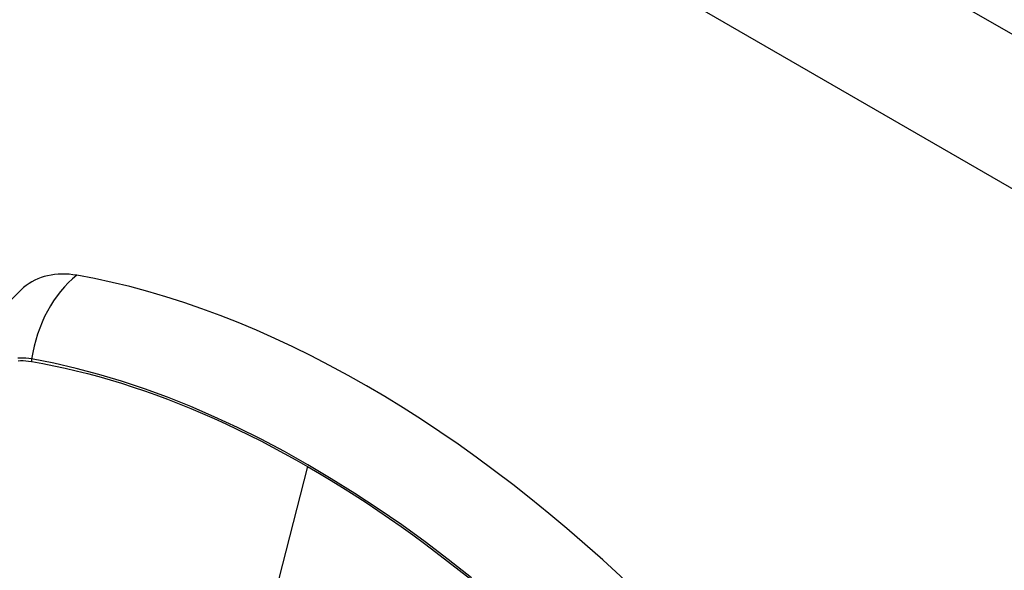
# Model space of a CAD drawing. Header units: inches. Extents: x 584 to 685, y 233 to 314.
# Tile 68 of 78: x 673.614 to 674.645, y 255.297 to 255.873. Entities that reach past the tile are written whole.
import ezdxf

# ---------------------------------------------------------------- set-up
doc = ezdxf.new("R2010")
doc.units = ezdxf.units.IN
doc.header["$MEASUREMENT"] = 0
doc.layers.add('Visible Edges(ANSI)', color=7, linetype='Continuous', lineweight=25)
doc.layers.add('Visible Tangent Edges(ANSI)', color=7, linetype='Continuous', lineweight=25)

msp = doc.modelspace()

# ---------------------------------------------------------------- linework, layer by layer
at = {"layer": 'Visible Edges(ANSI)', "flags": 128}
msp.add_lwpolyline([(673.6186, 255.5926), (673.604, 255.5785), (673.592, 255.5632), (673.5828, 255.5474), (673.576, 255.5317)], dxfattribs=at)
at = {"layer": 'Visible Edges(ANSI)'}
for centre, major_axis, start_param, end_param in [((673.7155, 255.445), (-0.0886, 0.1534), 5.834048, 6.381985), ((673.9773, 254.429), (-0.6496, 1.1252), 5.161526, 5.834048)]:
    msp.add_ellipse(centre, major_axis=major_axis, ratio=0.57735, start_param=start_param, end_param=end_param, dxfattribs=at)
at = {"layer": 'Visible Tangent Edges(ANSI)'}
for p, q in [((630.6039, 281.2896), (676.9936, 254.5064)), ((676.9236, 254.3852), (630.5339, 281.1683)), ((673.6267, 255.5153), (673.6271, 255.5152)), ((673.9158, 255.4054), (673.8679, 255.2197))]:
    msp.add_line(p, q, dxfattribs=at)
at = {"layer": 'Visible Tangent Edges(ANSI)', "flags": 128}
for points in [[(673.6269, 255.5179), (673.6239, 255.5183), (673.621, 255.5186), (673.6181, 255.5188), (673.6153, 255.5188), (673.6126, 255.5186)], [(673.6127, 255.5159), (673.6154, 255.5161), (673.6182, 255.5161), (673.621, 255.516), (673.6238, 255.5157), (673.6267, 255.5153)], [(674.0874, 255.289), (674.0631, 255.3082), (674.0388, 255.3266), (674.0143, 255.3443), (673.9897, 255.3612), (673.9652, 255.3773), (673.9406, 255.3926), (673.9161, 255.4072), (673.8916, 255.421), (673.8671, 255.4339), (673.8425, 255.4461), (673.818, 255.4575), (673.7936, 255.468), (673.7693, 255.4778), (673.7451, 255.4866), (673.7211, 255.4946), (673.6972, 255.5017), (673.6736, 255.508), (673.6501, 255.5134), (673.6269, 255.5179)], [(673.6271, 255.5152), (673.6386, 255.5132), (673.6502, 255.5108), (673.6619, 255.5083), (673.6736, 255.5056), (673.6854, 255.5026), (673.6973, 255.4994), (673.7091, 255.496), (673.7211, 255.4924), (673.7331, 255.4885), (673.7451, 255.4844), (673.7571, 255.4802), (673.7692, 255.4757), (673.7814, 255.471), (673.7935, 255.466), (673.8057, 255.4609), (673.8179, 255.4555), (673.8301, 255.45), (673.8424, 255.4442), (673.8546, 255.4383), (673.8669, 255.4321), (673.8791, 255.4257), (673.8913, 255.4191), (673.9036, 255.4124), (673.9158, 255.4054)], [(673.9158, 255.4054), (673.9281, 255.3982), (673.9403, 255.3909), (673.9525, 255.3833), (673.9647, 255.3756), (673.977, 255.3676), (673.9892, 255.3595), (674.0014, 255.3511), (674.0136, 255.3426), (674.0258, 255.3338), (674.038, 255.3249), (674.0502, 255.3158), (674.0623, 255.3065), (674.0744, 255.297), (674.0865, 255.2874)]]:
    msp.add_lwpolyline(points, dxfattribs=at)
at = {"layer": 'Visible Tangent Edges(ANSI)'}
for centre, major_axis, ratio, start_param, end_param in [((673.713, 255.5061), (-0.0202, -0.1164), 0.735518, 3.83087, 4.73923), ((673.6341, 255.5169), (-0.00176, -0.00968), 0.735414, 4.744852, 5.008559)]:
    msp.add_ellipse(centre, major_axis=major_axis, ratio=ratio, start_param=start_param, end_param=end_param, dxfattribs=at)

doc.saveas('drawing.dxf')
